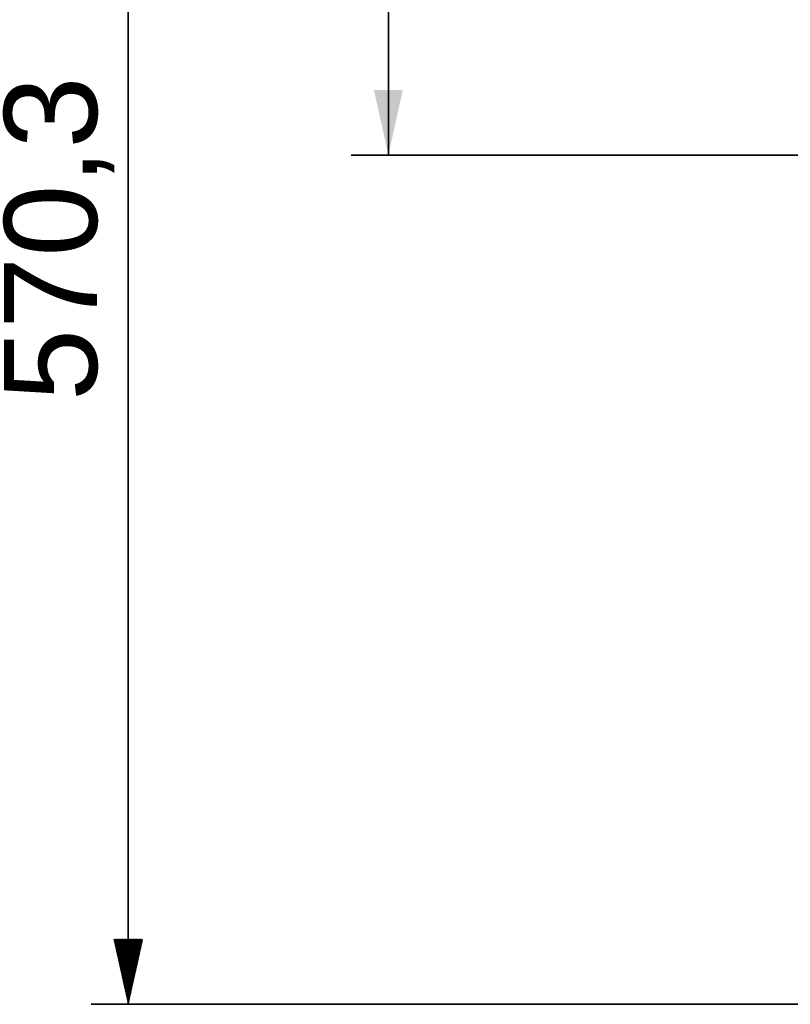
# Model space of a CAD drawing. Header units: millimetres. Extents: x 4 to 1188, y 1 to 840.
# Tile 80 of 210: x 134 to 176, y 608 to 661. Entities that reach past the tile are written whole.
import ezdxf

# ---------------------------------------------------------------- set-up
doc = ezdxf.new("R2010")
doc.units = ezdxf.units.MM
doc.layers.add('1', color=7, linetype='Continuous')
doc.styles.add('Arial Unicode MS', font='Arial Unicode MS')
doc.dimstyles.get("Standard").update_dxf_attribs({"dimtxt": 0.18, "dimasz": 0.18, "dimexe": 0.18, "dimexo": 0.0625, "dimgap": 0.09, "dimtad": 0, "dimtih": 1, "dimtoh": 1, "dimdec": 4, "dimzin": 0, "dimdsep": 46, "dimtxsty": 'Standard', "dimcen": 0.09, "dimadec": 0, "dimazin": 0, "dimtfac": 1, "dimtdec": 4, "dimtofl": 0, "dimtmove": 0, "dimatfit": 3, "dimfxl": 0, "dimtolj": 1, "dimtzin": 0, "dimarcsym": 0})

# ---------------------------------------------------------------- blocks, each defined once
blk = doc.blocks.new('_U28')
at = {"layer": '1', "color": 18, "lineweight": 35}
for p, q in [((195.232, 689.866), (152.079, 689.866)), ((154.079, 689.866), (154.079, 654.108)), ((197.803, 654.108), (152.079, 654.108))]:
    blk.add_line(p, q, dxfattribs=at)
at = {"layer": '1', "color": 18, "lineweight": 70}
for points in [[(154.079, 689.866), (154.855, 686.366), (153.303, 686.366)], [(154.079, 654.108), (153.303, 657.608), (154.855, 657.608)]]:
    blk.add_solid(points, dxfattribs=at)
at = {"layer": '1', "color": 18, "linetype": 'Continuous', "lineweight": 13, "insert": (153.324, 663.722), "char_height": 5, "attachment_point": 7, "rotation": 90, "line_spacing_factor": 1.047437, "style": 'Arial Unicode MS'}
blk.add_mtext('\\fArial Unicode MS|b0|i0;\\W1.0000;250,3', dxfattribs=at)

msp = doc.modelspace()

# ---------------------------------------------------------------- hatches: boundary and pattern name
at = {"layer": '1', "linetype": 'Continuous', "lineweight": 35}
h = msp.add_hatch(dxfattribs=at)
h.set_pattern_fill('ANSI31', color=18, scale=0.0062, angle=-3.6e-14, style=0)
h.paths.add_polyline_path([(140.0791, 608.3941), (139.3032, 611.8941), (140.8551, 611.8941)], flags=0)

# ---------------------------------------------------------------- linework, layer by layer
at = {"layer": '1', "color": 18, "linetype": 'Continuous', "lineweight": 35}
for p, q in [((140.0791, 608.3941), (140.0791, 689.8656)), ((195.503, 608.3941), (138.0791, 608.3941))]:
    msp.add_line(p, q, dxfattribs=at)

# ---------------------------------------------------------------- texts
at = {"layer": '1', "color": 18, "linetype": 'Continuous', "lineweight": 13, "insert": (139.3243, 640.8651), "char_height": 5, "attachment_point": 7, "rotation": 90, "line_spacing_factor": 1.047437, "style": 'Arial Unicode MS'}
msp.add_mtext('\\fArial Unicode MS|b0|i0;\\W1.0000;570,3', dxfattribs=at)

# ---------------------------------------------------------------- dimensions: what is measured, and where the dimension line sits
at = {"layer": '1', "color": 18, "linetype": 'Continuous', "lineweight": 13}
dim = msp.add_linear_dim(base=(154.0791, 654.1084), p1=(196.2315, 689.8656), p2=(198.803, 654.1084), angle=90, dimstyle='Standard', override={"dimtxt": 5, "dimasz": 3.5, "dimexe": 2, "dimexo": 1, "dimgap": 2.5, "dimtad": 1, "dimtih": 0, "dimtoh": 0, "dimdec": 2, "dimlfac": 7, "dimzin": 8, "dimdsep": 44, "dimlunit": 2, "dimtxsty": 'Arial Unicode MS', "dimsah": 1, "dimse1": 0, "dimse2": 0, "dimsd1": 0, "dimsd2": 0, "dimclrd": 18, "dimclre": 18, "dimclrt": 18, "dimtol": 0, "dimtm": -0.1, "dimtfac": 0.4, "dimtdec": 2, "dimtofl": 1, "dimtmove": 0, "dimtzin": 8, "dimlwd": 35, "dimlwe": 35}, dxfattribs=at)
dim.commit()
dim.dimension.update_dxf_attribs({"geometry": '_U28', "text_midpoint": (154.0791, 671.987), "dimtype": 160})

doc.saveas('drawing.dxf')
